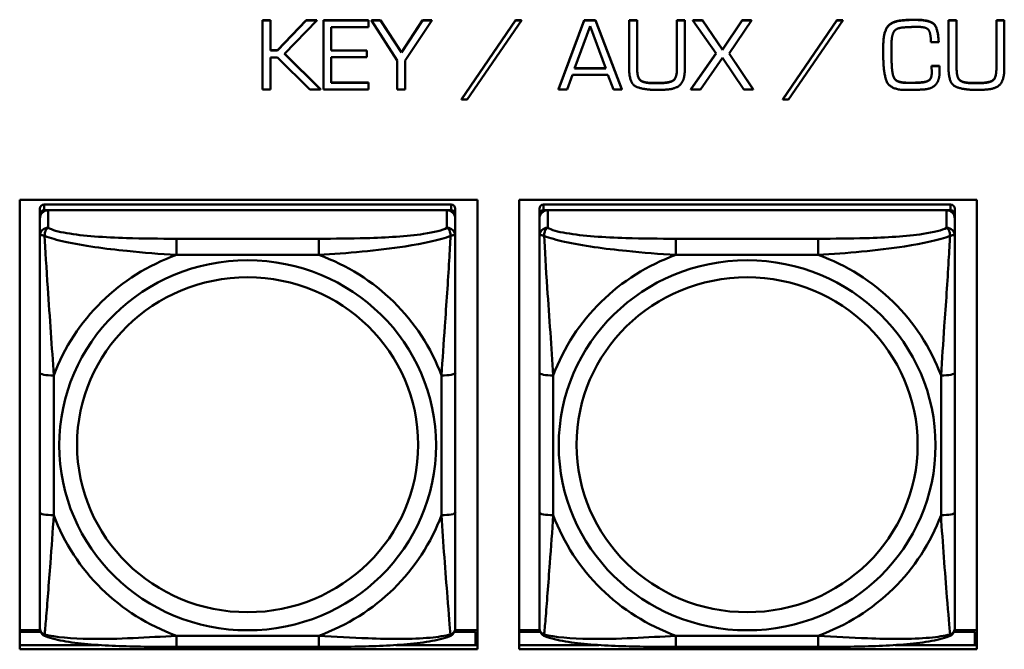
# Model space of a CAD drawing. Header units: inches. Extents: x 0.8 to 72.9, y -7.8 to 49.3.
# Tile 162 of 256: x 43.2 to 44.6, y 19.5 to 20.4. Entities that reach past the tile are written whole.
import ezdxf

# ---------------------------------------------------------------- set-up
doc = ezdxf.new("R2010")
doc.units = ezdxf.units.IN
doc.header["$MEASUREMENT"] = 0
doc.layers.add('Visible Edges(ROSSANSI)', color=7, linetype='Continuous', lineweight=50)
doc.layers.add('Visible Tangent Edges(ROSSANSI)', color=7, linetype='Continuous', lineweight=50)

msp = doc.modelspace()

# ---------------------------------------------------------------- linework, layer by layer
at = {"layer": 'Visible Edges(ROSSANSI)'}
for p, q in [((43.5072, 20.4251), (43.5072, 20.4247)), ((43.5072, 20.4251), (43.5186, 20.4251)), ((43.5072, 20.4247), (43.5072, 20.3266)), ((43.5186, 20.4247), (43.5072, 20.4247)), ((43.5186, 20.4251), (43.5186, 20.4247)), ((43.5186, 20.382), (43.5186, 20.4247)), ((43.5285, 20.3824), (43.5693, 20.4251)), ((43.5693, 20.4247), (43.5285, 20.382)), ((43.5384, 20.3772), (43.5842, 20.4247)), ((43.5693, 20.4251), (43.5693, 20.4247)), ((43.5693, 20.4251), (43.5842, 20.4251)), ((43.5842, 20.4247), (43.5693, 20.4247)), ((43.5842, 20.4251), (43.5842, 20.4247)), ((43.5937, 20.4251), (43.5937, 20.4247)), ((43.5937, 20.4251), (43.6579, 20.4251)), ((43.5937, 20.4247), (43.5937, 20.3266)), ((43.6579, 20.4247), (43.5937, 20.4247)), ((43.6579, 20.4251), (43.6579, 20.4247)), ((43.6579, 20.4149), (43.6579, 20.4247)), ((43.662, 20.4251), (43.662, 20.4247)), ((43.662, 20.4251), (43.6751, 20.4251)), ((43.662, 20.4247), (43.6988, 20.3676)), ((43.6751, 20.4247), (43.662, 20.4247)), ((43.6751, 20.4251), (43.6751, 20.4247)), ((43.6751, 20.4251), (43.7048, 20.3792)), ((43.7048, 20.3788), (43.6751, 20.4247)), ((43.7048, 20.3792), (43.7344, 20.4251)), ((43.7344, 20.4247), (43.7048, 20.3788)), ((43.71, 20.3676), (43.7478, 20.4247)), ((43.7344, 20.4251), (43.7344, 20.4247)), ((43.7344, 20.4251), (43.7478, 20.4251)), ((43.7478, 20.4247), (43.7344, 20.4247)), ((43.7478, 20.4251), (43.7478, 20.4247)), ((43.7898, 20.3125), (43.8669, 20.4251)), ((43.8669, 20.4247), (43.7898, 20.3121)), ((43.7979, 20.3121), (43.8753, 20.4247)), ((43.8669, 20.4251), (43.8669, 20.4247)), ((43.8669, 20.4251), (43.8753, 20.4251)), ((43.8753, 20.4247), (43.8669, 20.4247)), ((43.8753, 20.4251), (43.8753, 20.4247)), ((43.9281, 20.3269), (43.9645, 20.4251)), ((43.9645, 20.4247), (43.9281, 20.3266)), ((43.9645, 20.4251), (43.9645, 20.4247)), ((43.9645, 20.4251), (43.9806, 20.4251)), ((43.9806, 20.4247), (43.9645, 20.4247)), ((43.9806, 20.4251), (43.9806, 20.4247)), ((43.9806, 20.4251), (44.0179, 20.3269)), ((44.0179, 20.3266), (43.9806, 20.4247)), ((44.0283, 20.4251), (44.0283, 20.4247)), ((44.0283, 20.4251), (44.0397, 20.4251)), ((44.0283, 20.4247), (44.0283, 20.356)), ((44.0397, 20.4247), (44.0283, 20.4247)), ((44.0397, 20.4251), (44.0397, 20.4247)), ((44.0397, 20.356), (44.0397, 20.4247)), ((44.0962, 20.4251), (44.0962, 20.4247)), ((44.0962, 20.4251), (44.1075, 20.4251)), ((44.0962, 20.4247), (44.0962, 20.356)), ((44.1075, 20.4247), (44.0962, 20.4247)), ((44.1075, 20.4251), (44.1075, 20.4247)), ((44.1075, 20.356), (44.1075, 20.4247)), ((44.119, 20.4251), (44.119, 20.4247)), ((44.119, 20.4251), (44.1326, 20.4251)), ((44.119, 20.4247), (44.1518, 20.3774)), ((44.1326, 20.4247), (44.119, 20.4247)), ((44.1326, 20.4251), (44.1326, 20.4247)), ((44.1326, 20.4251), (44.1609, 20.3832)), ((44.1609, 20.3828), (44.1326, 20.4247)), ((44.1609, 20.3832), (44.189, 20.4251)), ((44.189, 20.4247), (44.1609, 20.3828)), ((44.1704, 20.3774), (44.2021, 20.4247)), ((44.189, 20.4251), (44.189, 20.4247)), ((44.189, 20.4251), (44.2021, 20.4251)), ((44.2021, 20.4247), (44.189, 20.4247)), ((44.2021, 20.4251), (44.2021, 20.4247)), ((44.2466, 20.3125), (44.3237, 20.4251)), ((44.3237, 20.4247), (44.2466, 20.3121)), ((44.2548, 20.3121), (44.3322, 20.4247)), ((44.3237, 20.4251), (44.3237, 20.4247)), ((44.3237, 20.4251), (44.3322, 20.4251)), ((44.3322, 20.4247), (44.3237, 20.4247)), ((44.3322, 20.4251), (44.3322, 20.4247)), ((44.4824, 20.4251), (44.4824, 20.4247)), ((44.4824, 20.4251), (44.4938, 20.4251)), ((44.4824, 20.4247), (44.4824, 20.356)), ((44.4938, 20.4247), (44.4824, 20.4247)), ((44.4938, 20.4251), (44.4938, 20.4247)), ((44.4938, 20.356), (44.4938, 20.4247)), ((44.5503, 20.4251), (44.5503, 20.4247)), ((44.5503, 20.4251), (44.5616, 20.4251)), ((44.5503, 20.4247), (44.5503, 20.356)), ((44.5616, 20.4247), (44.5503, 20.4247)), ((44.5616, 20.4251), (44.5616, 20.4247)), ((44.5616, 20.356), (44.5616, 20.4247)), ((43.6046, 20.4149), (43.6579, 20.4149)), ((43.6046, 20.3817), (43.6046, 20.4149)), ((43.9507, 20.3563), (43.9727, 20.4166)), ((43.9727, 20.4166), (43.995, 20.3563)), ((44.3896, 20.3914), (44.3896, 20.391)), ((44.4013, 20.39), (44.4013, 20.3917)), ((44.4572, 20.3939), (44.4683, 20.3939)), ((44.4683, 20.3943), (44.4683, 20.3939)), ((43.5186, 20.3824), (43.5285, 20.3824)), ((43.5285, 20.382), (43.5186, 20.382)), ((43.5285, 20.3824), (43.5285, 20.382)), ((43.5386, 20.3774), (43.5896, 20.3269)), ((43.6046, 20.382), (43.6556, 20.382)), ((43.6556, 20.3817), (43.6046, 20.3817)), ((43.6556, 20.382), (43.6556, 20.3817)), ((43.6556, 20.3724), (43.6556, 20.3817)), ((43.7048, 20.3792), (43.7048, 20.3788)), ((44.1161, 20.3269), (44.1517, 20.3776)), ((44.1518, 20.3774), (44.1161, 20.3266)), ((44.1609, 20.3832), (44.1609, 20.3828)), ((44.2047, 20.3266), (44.1704, 20.3774)), ((44.1705, 20.3776), (44.2047, 20.3269)), ((44.3896, 20.391), (44.3896, 20.3757)), ((44.4013, 20.3903), (44.4014, 20.3746)), ((44.4014, 20.3742), (44.4013, 20.39)), ((43.5186, 20.3721), (43.5285, 20.3721)), ((43.5186, 20.3266), (43.5186, 20.3721)), ((43.5285, 20.3721), (43.5742, 20.3266)), ((43.5896, 20.3266), (43.5384, 20.3772)), ((43.6046, 20.3724), (43.6556, 20.3724)), ((43.6046, 20.336), (43.6046, 20.3724)), ((43.6988, 20.3676), (43.6988, 20.3266)), ((43.71, 20.3266), (43.71, 20.3676)), ((44.1299, 20.3266), (44.1609, 20.3716)), ((44.1609, 20.3716), (44.1914, 20.3266)), ((44.4014, 20.3746), (44.4014, 20.3742)), ((44.4014, 20.3691), (44.4014, 20.3742)), ((43.995, 20.3563), (43.9507, 20.3563)), ((43.9508, 20.3566), (43.9948, 20.3566)), ((44.4582, 20.3602), (44.4582, 20.3598)), ((44.4582, 20.3602), (44.4693, 20.3602)), ((44.4693, 20.3598), (44.4582, 20.3598)), ((44.4582, 20.3575), (44.4582, 20.3571)), ((44.4693, 20.3602), (44.4693, 20.3598)), ((44.4696, 20.3512), (44.4696, 20.3508)), ((43.6046, 20.3364), (43.6579, 20.3364)), ((43.6579, 20.336), (43.6046, 20.336)), ((43.6579, 20.3364), (43.6579, 20.336)), ((43.6579, 20.3266), (43.6579, 20.336)), ((43.9401, 20.3266), (43.9477, 20.3473)), ((43.9477, 20.3473), (43.9982, 20.3473)), ((43.9982, 20.3473), (44.0061, 20.3266)), ((44.0614, 20.3359), (44.0724, 20.3359)), ((44.0724, 20.3355), (44.0614, 20.3355)), ((44.4053, 20.3424), (44.4053, 20.342)), ((44.4188, 20.3364), (44.4188, 20.336)), ((44.4441, 20.3367), (44.4441, 20.3363)), ((44.5155, 20.3359), (44.5265, 20.3359)), ((44.5265, 20.3355), (44.5155, 20.3355)), ((43.5072, 20.3266), (43.5186, 20.3266)), ((43.5742, 20.3266), (43.5896, 20.3266)), ((43.5896, 20.3269), (43.5896, 20.3266)), ((43.5937, 20.3266), (43.6579, 20.3266)), ((43.6988, 20.3266), (43.71, 20.3266)), ((43.9281, 20.3269), (43.9281, 20.3266)), ((43.9281, 20.3266), (43.9401, 20.3266)), ((44.0061, 20.3266), (44.0179, 20.3266)), ((44.0179, 20.3269), (44.0179, 20.3266)), ((44.1161, 20.3269), (44.1161, 20.3266)), ((44.1161, 20.3266), (44.1299, 20.3266)), ((44.1914, 20.3266), (44.2047, 20.3266)), ((44.2047, 20.3269), (44.2047, 20.3266)), ((44.4175, 20.3259), (44.4314, 20.3261)), ((43.7898, 20.3125), (43.7898, 20.3121)), ((43.7898, 20.3121), (43.7979, 20.3121)), ((44.2466, 20.3125), (44.2466, 20.3121)), ((44.2466, 20.3121), (44.2548, 20.3121)), ((43.162, 19.5309), (43.162, 20.1696)), ((43.162, 20.1696), (43.8126, 20.1696)), ((43.8126, 20.1696), (43.8126, 19.5309)), ((43.872, 19.5309), (43.872, 20.1696)), ((43.872, 20.1696), (44.5226, 20.1696)), ((44.5226, 20.1696), (44.5226, 19.5309)), ((43.1907, 20.1572), (43.1907, 20.149)), ((43.7753, 20.163), (43.1966, 20.163)), ((43.1966, 20.1548), (43.7753, 20.1548)), ((43.7694, 20.1548), (43.2025, 20.1548)), ((43.7812, 20.149), (43.7812, 20.1572)), ((43.9007, 20.1572), (43.9007, 20.149)), ((44.4853, 20.163), (43.9066, 20.163)), ((43.9066, 20.1548), (44.4853, 20.1548)), ((44.4794, 20.1548), (43.9125, 20.1548)), ((44.4912, 20.149), (44.4912, 20.1572)), ((43.1907, 20.1432), (43.1907, 20.149)), ((43.1907, 20.1432), (43.1907, 20.1183)), ((43.7812, 20.149), (43.7812, 20.1432)), ((43.7812, 20.1183), (43.7812, 20.1432)), ((43.9007, 20.1432), (43.9007, 20.149)), ((43.9007, 20.1432), (43.9007, 20.1183)), ((44.4912, 20.149), (44.4912, 20.1432)), ((44.4912, 20.1183), (44.4912, 20.1432)), ((43.1907, 19.9238), (43.1907, 19.7252)), ((43.7812, 19.7252), (43.7812, 19.9238)), ((43.9007, 19.9238), (43.9007, 19.7252)), ((44.4912, 19.7252), (44.4912, 19.9238)), ((43.1911, 19.5581), (43.162, 19.5581)), ((43.162, 19.5558), (43.192, 19.5558)), ((43.78, 19.5558), (43.8097, 19.5558)), ((43.8126, 19.5581), (43.7808, 19.5581)), ((43.8097, 19.5558), (43.8097, 19.537)), ((43.9011, 19.5581), (43.872, 19.5581)), ((43.872, 19.5558), (43.902, 19.5558)), ((44.49, 19.5558), (44.5197, 19.5558)), ((44.5226, 19.5581), (44.4908, 19.5581)), ((44.5197, 19.5558), (44.5197, 19.537)), ((43.8126, 19.5479), (43.8097, 19.5479)), ((44.5226, 19.5479), (44.5197, 19.5479)), ((43.162, 19.537), (43.2754, 19.537)), ((43.8126, 19.5309), (43.162, 19.5309)), ((43.5871, 19.5342), (43.3848, 19.5342)), ((43.6965, 19.537), (43.8126, 19.537)), ((43.872, 19.537), (43.9854, 19.537)), ((44.5226, 19.5309), (43.872, 19.5309)), ((44.2971, 19.5342), (44.0948, 19.5342)), ((44.4065, 19.537), (44.5226, 19.537))]:
    msp.add_line(p, q, dxfattribs=at)
for centre, major_axis, start_param, end_param in [((43.1966, 20.1572), (-0.00591, 0), 4.712389, 6.283185), ((43.2025, 20.1432), (-0.0118, 0), 4.712389, 6.283185), ((43.1966, 20.149), (-0.00591, 0), 4.712389, 6.283185), ((43.7694, 20.1432), (0.0118, 0), 0, 1.570796), ((43.7753, 20.1572), (0.00591, 0), 0, 1.570796), ((43.7753, 20.149), (0.00591, 0), 0, 1.570796), ((43.9066, 20.1572), (-0.00591, 0), 4.712389, 6.283185), ((43.9125, 20.1432), (-0.0118, 0), 4.712389, 6.283185), ((43.9066, 20.149), (-0.00591, 0), 4.712389, 6.283185), ((44.4794, 20.1432), (0.0118, 0), 0, 1.570796), ((44.4853, 20.1572), (0.00591, 0), 0, 1.570796), ((44.4853, 20.149), (0.00591, 0), 0, 1.570796)]:
    msp.add_ellipse(centre, major_axis=major_axis, ratio=0.981793, start_param=start_param, end_param=end_param, dxfattribs=at)
for points in [[(44.3896, 20.3914), (44.3896, 20.4054), (44.3996, 20.423), (44.415, 20.4246)], [(44.415, 20.4243), (44.3996, 20.4226), (44.3896, 20.405), (44.3896, 20.391)], [(44.415, 20.4246), (44.4175, 20.4249), (44.4224, 20.4253), (44.4248, 20.4255)], [(44.4248, 20.4251), (44.4224, 20.425), (44.4175, 20.4245), (44.415, 20.4243)], [(44.4248, 20.4255), (44.4272, 20.4256), (44.4322, 20.4256), (44.4345, 20.4256)], [(44.4345, 20.4253), (44.4322, 20.4253), (44.4272, 20.4253), (44.4248, 20.4251)], [(44.4345, 20.4256), (44.4546, 20.4256), (44.4673, 20.4146), (44.4683, 20.3943)], [(44.4683, 20.3939), (44.4673, 20.4142), (44.4546, 20.4253), (44.4345, 20.4253)], [(44.4013, 20.3917), (44.4013, 20.4022), (44.4071, 20.4139), (44.4182, 20.4146)], [(44.4182, 20.4146), (44.4234, 20.4151), (44.4341, 20.4154), (44.4394, 20.4154)], [(44.4394, 20.4154), (44.4518, 20.4154), (44.4572, 20.405), (44.4572, 20.3939)], [(44.3896, 20.3757), (44.3896, 20.3747), (44.3896, 20.3728), (44.3896, 20.3718)], [(44.3896, 20.3718), (44.3896, 20.3711), (44.3896, 20.3701), (44.3896, 20.3695)], [(44.3896, 20.3695), (44.3897, 20.354), (44.3969, 20.3273), (44.4175, 20.3259)], [(44.4014, 20.3695), (44.4014, 20.3671), (44.4015, 20.3619), (44.4017, 20.3593)], [(44.4017, 20.3589), (44.4015, 20.3616), (44.4014, 20.3667), (44.4014, 20.3691)], [(44.0283, 20.356), (44.0283, 20.3346), (44.0494, 20.3259), (44.0677, 20.3259)], [(44.0397, 20.3563), (44.0397, 20.3437), (44.0488, 20.3359), (44.0614, 20.3359)], [(44.0614, 20.3355), (44.0488, 20.3355), (44.0397, 20.3433), (44.0397, 20.356)], [(44.0724, 20.3359), (44.0857, 20.3359), (44.0962, 20.343), (44.0962, 20.3563)], [(44.0962, 20.356), (44.0962, 20.3426), (44.0857, 20.3355), (44.0724, 20.3355)], [(44.0789, 20.3262), (44.0957, 20.3269), (44.1075, 20.3408), (44.1075, 20.356)], [(44.4017, 20.3593), (44.402, 20.3545), (44.4035, 20.3457), (44.4053, 20.3424)], [(44.4053, 20.342), (44.4035, 20.3453), (44.402, 20.3541), (44.4017, 20.3589)], [(44.4476, 20.3266), (44.4593, 20.3275), (44.4696, 20.3401), (44.4696, 20.3508)], [(44.4582, 20.3598), (44.4582, 20.3585), (44.4582, 20.3557), (44.4584, 20.3544)], [(44.4584, 20.3544), (44.4584, 20.3529), (44.4584, 20.3501), (44.4584, 20.3488)], [(44.4693, 20.3602), (44.4693, 20.3592), (44.4695, 20.3568), (44.4695, 20.3558)], [(44.4695, 20.3554), (44.4695, 20.3564), (44.4693, 20.3588), (44.4693, 20.3598)], [(44.4695, 20.3558), (44.4695, 20.3546), (44.4696, 20.3524), (44.4696, 20.3512)], [(44.4696, 20.3508), (44.4696, 20.352), (44.4695, 20.3543), (44.4695, 20.3554)], [(44.4824, 20.356), (44.4824, 20.3346), (44.5035, 20.3259), (44.5218, 20.3259)], [(44.4938, 20.3563), (44.4938, 20.3437), (44.5029, 20.3359), (44.5155, 20.3359)], [(44.5155, 20.3355), (44.5029, 20.3355), (44.4938, 20.3433), (44.4938, 20.356)], [(44.5265, 20.3359), (44.5398, 20.3359), (44.5503, 20.343), (44.5503, 20.3563)], [(44.5503, 20.356), (44.5503, 20.3426), (44.5398, 20.3355), (44.5265, 20.3355)], [(44.533, 20.3262), (44.5498, 20.3269), (44.5616, 20.3408), (44.5616, 20.356)], [(44.4053, 20.3424), (44.4071, 20.3393), (44.4146, 20.3367), (44.4188, 20.3364)], [(44.4188, 20.336), (44.4146, 20.3363), (44.4071, 20.3389), (44.4053, 20.342)], [(44.4188, 20.3364), (44.4204, 20.3362), (44.4237, 20.3361), (44.4252, 20.3361)], [(44.4252, 20.3357), (44.4237, 20.3357), (44.4204, 20.3358), (44.4188, 20.336)], [(44.4252, 20.3361), (44.4301, 20.3361), (44.4395, 20.3362), (44.4441, 20.3367)], [(44.4441, 20.3363), (44.4395, 20.3358), (44.4301, 20.3357), (44.4252, 20.3357)], [(44.4441, 20.3367), (44.4508, 20.3372), (44.4581, 20.3422), (44.4584, 20.3492)], [(44.4584, 20.3488), (44.4581, 20.3418), (44.4508, 20.3368), (44.4441, 20.3363)], [(44.0677, 20.3259), (44.0706, 20.3259), (44.0761, 20.3261), (44.0789, 20.3262)], [(44.4314, 20.3261), (44.4355, 20.3261), (44.4435, 20.3262), (44.4476, 20.3266)], [(44.5218, 20.3259), (44.5247, 20.3259), (44.5302, 20.3261), (44.533, 20.3262)]]:
    msp.add_open_spline(points, degree=2, dxfattribs=at)
for points, knots in [([(43.1907, 20.1183), (43.1907, 20.1092), (43.1907, 20.0939), (43.1907, 20.0767), (43.1907, 20.0503), (43.1907, 20.02), (43.1907, 19.9906), (43.1907, 19.9682), (43.1907, 19.9458), (43.1907, 19.9238)], [-0.7968224, -0.7968224, -0.7968224, -0.7968224, -0.6514613, -0.6514613, -0.6514613, -0.427691, -0.427691, -0.427691, -0.2569517, -0.2569517, -0.2569517, -0.2569517]), ([(43.7812, 19.9238), (43.7812, 19.947), (43.7812, 19.9708), (43.7812, 19.9944), (43.7812, 20.0255), (43.7812, 20.0578), (43.7812, 20.0846), (43.7812, 20.0985), (43.7812, 20.1106), (43.7812, 20.1183)], [0.2569537, 0.2569537, 0.2569537, 0.2569537, 0.4371919, 0.4371919, 0.4371919, 0.6739428, 0.6739428, 0.6739428, 0.7963818, 0.7963818, 0.7963818, 0.7963818]), ([(43.9007, 20.1183), (43.9007, 20.1092), (43.9007, 20.0939), (43.9007, 20.0767), (43.9007, 20.0503), (43.9007, 20.02), (43.9007, 19.9906), (43.9007, 19.9682), (43.9007, 19.9458), (43.9007, 19.9238)], [-0.7968224, -0.7968224, -0.7968224, -0.7968224, -0.6514613, -0.6514613, -0.6514613, -0.427691, -0.427691, -0.427691, -0.2569517, -0.2569517, -0.2569517, -0.2569517]), ([(44.4912, 19.9238), (44.4912, 19.947), (44.4912, 19.9708), (44.4912, 19.9944), (44.4912, 20.0255), (44.4912, 20.0578), (44.4912, 20.0846), (44.4912, 20.0985), (44.4912, 20.1106), (44.4912, 20.1183)], [0.2569537, 0.2569537, 0.2569537, 0.2569537, 0.4371919, 0.4371919, 0.4371919, 0.6739428, 0.6739428, 0.6739428, 0.7963818, 0.7963818, 0.7963818, 0.7963818]), ([(43.1907, 19.7252), (43.1907, 19.702), (43.1907, 19.6786), (43.1907, 19.6564), (43.1907, 19.6272), (43.1907, 19.5989), (43.1907, 19.5801), (43.1907, 19.5703), (43.1907, 19.5635), (43.1907, 19.5617)], [0.2569537, 0.2569537, 0.2569537, 0.2569537, 0.4371919, 0.4371919, 0.4371919, 0.6739428, 0.6739428, 0.6739428, 0.7963818, 0.7963818, 0.7963818, 0.7963818]), ([(43.7812, 19.5617), (43.7812, 19.5638), (43.7812, 19.5731), (43.7812, 19.5858), (43.7812, 19.6054), (43.7812, 19.6323), (43.7812, 19.66), (43.7812, 19.6811), (43.7812, 19.7032), (43.7812, 19.7252)], [-0.7968224, -0.7968224, -0.7968224, -0.7968224, -0.6514613, -0.6514613, -0.6514613, -0.427691, -0.427691, -0.427691, -0.2569517, -0.2569517, -0.2569517, -0.2569517]), ([(43.9007, 19.7252), (43.9007, 19.702), (43.9007, 19.6786), (43.9007, 19.6564), (43.9007, 19.6272), (43.9007, 19.5989), (43.9007, 19.5801), (43.9007, 19.5703), (43.9007, 19.5635), (43.9007, 19.5617)], [0.2569537, 0.2569537, 0.2569537, 0.2569537, 0.4371919, 0.4371919, 0.4371919, 0.6739428, 0.6739428, 0.6739428, 0.7963818, 0.7963818, 0.7963818, 0.7963818]), ([(44.4912, 19.5617), (44.4912, 19.5638), (44.4912, 19.5731), (44.4912, 19.5858), (44.4912, 19.6054), (44.4912, 19.6323), (44.4912, 19.66), (44.4912, 19.6811), (44.4912, 19.7032), (44.4912, 19.7252)], [-0.7968224, -0.7968224, -0.7968224, -0.7968224, -0.6514613, -0.6514613, -0.6514613, -0.427691, -0.427691, -0.427691, -0.2569517, -0.2569517, -0.2569517, -0.2569517]), ([(43.1987, 19.5494), (43.1977, 19.5498), (43.1966, 19.5504), (43.1946, 19.552), (43.1937, 19.5529), (43.1924, 19.5549), (43.1919, 19.5559), (43.1912, 19.5578), (43.191, 19.5586), (43.1907, 19.5603), (43.1907, 19.561), (43.1907, 19.5617)], [0.02510739, 0.02510739, 0.02510739, 0.02510739, 0.03073999, 0.03073999, 0.03637259, 0.03637259, 0.0420052, 0.0420052, 0.0476378, 0.0476378, 0.0532704, 0.0532704, 0.0532704, 0.0532704]), ([(43.7732, 19.5494), (43.7743, 19.5498), (43.7753, 19.5504), (43.7773, 19.552), (43.7782, 19.5529), (43.7795, 19.5549), (43.78, 19.5559), (43.7807, 19.5578), (43.7809, 19.5586), (43.7812, 19.5603), (43.7812, 19.561), (43.7812, 19.5617)], [0.02510739, 0.02510739, 0.02510739, 0.02510739, 0.03073999, 0.03073999, 0.03637259, 0.03637259, 0.0420052, 0.0420052, 0.0476378, 0.0476378, 0.0532704, 0.0532704, 0.0532704, 0.0532704]), ([(43.9087, 19.5494), (43.9077, 19.5498), (43.9066, 19.5504), (43.9046, 19.552), (43.9037, 19.5529), (43.9024, 19.5549), (43.9019, 19.5559), (43.9012, 19.5578), (43.901, 19.5586), (43.9007, 19.5603), (43.9007, 19.561), (43.9007, 19.5617)], [0.02510739, 0.02510739, 0.02510739, 0.02510739, 0.03073999, 0.03073999, 0.03637259, 0.03637259, 0.0420052, 0.0420052, 0.0476378, 0.0476378, 0.0532704, 0.0532704, 0.0532704, 0.0532704]), ([(44.4832, 19.5494), (44.4843, 19.5498), (44.4853, 19.5504), (44.4873, 19.552), (44.4882, 19.5529), (44.4895, 19.5549), (44.49, 19.5559), (44.4907, 19.5578), (44.4909, 19.5586), (44.4912, 19.5603), (44.4912, 19.561), (44.4912, 19.5617)], [0.02510739, 0.02510739, 0.02510739, 0.02510739, 0.03073999, 0.03073999, 0.03637259, 0.03637259, 0.0420052, 0.0420052, 0.0476378, 0.0476378, 0.0532704, 0.0532704, 0.0532704, 0.0532704]), ([(43.3848, 19.5342), (43.3713, 19.5342), (43.3576, 19.5343), (43.3303, 19.5347), (43.3167, 19.535), (43.2899, 19.536), (43.2766, 19.5368), (43.2509, 19.5389), (43.2387, 19.5402), (43.2166, 19.5439), (43.2072, 19.5459), (43.1987, 19.5494)], [0.2569517, 0.2569517, 0.2569517, 0.2569517, 0.3597049, 0.3597049, 0.4624581, 0.4624581, 0.5652112, 0.5652112, 0.6679644, 0.6679644, 0.7707176, 0.7707176, 0.7707176, 0.7707176]), ([(43.7732, 19.5494), (43.7648, 19.5459), (43.7553, 19.5439), (43.7332, 19.5402), (43.721, 19.5389), (43.6953, 19.5368), (43.682, 19.536), (43.6552, 19.535), (43.6416, 19.5347), (43.6143, 19.5343), (43.6006, 19.5342), (43.5871, 19.5342)], [-0.7703505, -0.7703505, -0.7703505, -0.7703505, -0.6676711, -0.6676711, -0.5649918, -0.5649918, -0.4623124, -0.4623124, -0.3596331, -0.3596331, -0.2569537, -0.2569537, -0.2569537, -0.2569537]), ([(44.0948, 19.5342), (44.0813, 19.5342), (44.0676, 19.5343), (44.0403, 19.5347), (44.0267, 19.535), (43.9999, 19.536), (43.9866, 19.5368), (43.9609, 19.5389), (43.9487, 19.5402), (43.9266, 19.5439), (43.9172, 19.5459), (43.9087, 19.5494)], [0.2569517, 0.2569517, 0.2569517, 0.2569517, 0.3597049, 0.3597049, 0.4624581, 0.4624581, 0.5652112, 0.5652112, 0.6679644, 0.6679644, 0.7707176, 0.7707176, 0.7707176, 0.7707176]), ([(44.4832, 19.5494), (44.4748, 19.5459), (44.4653, 19.5439), (44.4432, 19.5402), (44.431, 19.5389), (44.4053, 19.5368), (44.392, 19.536), (44.3652, 19.535), (44.3516, 19.5347), (44.3243, 19.5343), (44.3106, 19.5342), (44.2971, 19.5342)], [-0.7703505, -0.7703505, -0.7703505, -0.7703505, -0.6676711, -0.6676711, -0.5649918, -0.5649918, -0.4623124, -0.4623124, -0.3596331, -0.3596331, -0.2569537, -0.2569537, -0.2569537, -0.2569537])]:
    msp.add_open_spline(points, degree=3, knots=knots, dxfattribs=at)
at = {"layer": 'Visible Tangent Edges(ROSSANSI)'}
for p, q in [((44.415, 20.4246), (44.415, 20.4243)), ((44.4248, 20.4255), (44.4248, 20.4251)), ((44.4345, 20.4256), (44.4345, 20.4253)), ((44.4017, 20.3593), (44.4017, 20.3589)), ((44.4695, 20.3558), (44.4695, 20.3554)), ((44.0614, 20.3359), (44.0614, 20.3355)), ((44.0724, 20.3359), (44.0724, 20.3355)), ((44.4252, 20.3361), (44.4252, 20.3357)), ((44.5155, 20.3359), (44.5155, 20.3355)), ((44.5265, 20.3359), (44.5265, 20.3355)), ((43.1966, 20.1548), (43.1966, 20.163)), ((43.2025, 20.1299), (43.2025, 20.1548)), ((43.7694, 20.1548), (43.7694, 20.1299)), ((43.7753, 20.163), (43.7753, 20.1548)), ((43.9066, 20.1548), (43.9066, 20.163)), ((43.9125, 20.1299), (43.9125, 20.1548)), ((44.4794, 20.1548), (44.4794, 20.1299)), ((44.4853, 20.163), (44.4853, 20.1548)), ((43.3848, 20.1144), (43.3848, 20.0913)), ((43.5871, 20.1144), (43.3848, 20.1144)), ((43.5871, 20.1144), (43.5871, 20.0913)), ((44.0948, 20.1144), (44.0948, 20.0913)), ((44.2971, 20.1144), (44.0948, 20.1144)), ((44.2971, 20.1144), (44.2971, 20.0913)), ((43.3848, 20.0913), (43.5871, 20.0913)), ((44.0948, 20.0913), (44.2971, 20.0913)), ((43.2104, 19.7214), (43.2104, 19.9201)), ((43.7616, 19.9201), (43.7616, 19.7214)), ((43.9204, 19.7214), (43.9204, 19.9201)), ((44.4716, 19.9201), (44.4716, 19.7214)), ((43.5871, 19.5502), (43.3848, 19.5502)), ((43.3848, 19.5342), (43.3848, 19.5502)), ((43.5871, 19.5342), (43.5871, 19.5502)), ((44.2971, 19.5502), (44.0948, 19.5502)), ((44.0948, 19.5342), (44.0948, 19.5502)), ((44.2971, 19.5342), (44.2971, 19.5502))]:
    msp.add_line(p, q, dxfattribs=at)
for centre, major_axis, ratio, start_param, end_param in [((43.2025, 20.1183), (-0.0118, 0), 0.981793, 4.712389, 6.283185), ((43.7694, 20.1183), (0.0118, 0), 0.981793, 0, 1.570796), ((43.9125, 20.1183), (-0.0118, 0), 0.981793, 4.712389, 6.283185), ((44.4794, 20.1183), (0.0118, 0), 0.981793, 0, 1.570796), ((43.486, 19.8208), (-0.2936, 0), 0.981793, 5.064156, 5.931419), ((43.486, 19.8208), (0.2936, 0), 0.981793, 0.351767, 1.21903), ((44.196, 19.8208), (-0.2936, 0), 0.981793, 5.064156, 5.931419), ((44.196, 19.8208), (0.2936, 0), 0.981793, 0.351767, 1.21903), ((43.2104, 19.9238), (-0.0197, 0), 0.189952, 0, 1.570796), ((43.7616, 19.9238), (0.0197, 0), 0.189952, 4.712389, 6.283185), ((43.9204, 19.9238), (-0.0197, 0), 0.189952, 0, 1.570796), ((44.4716, 19.9238), (0.0197, 0), 0.189952, 4.712389, 6.283185), ((43.2104, 19.7252), (-0.0197, 0), 0.189952, 0, 1.570796), ((43.486, 19.8208), (-0.2936, 0), 0.981793, 0.351767, 1.21903), ((43.486, 19.8208), (0.2936, 0), 0.981793, 5.064156, 5.931419), ((43.7616, 19.7252), (0.0197, 0), 0.189952, 4.712389, 6.283185), ((43.9204, 19.7252), (-0.0197, 0), 0.189952, 0, 1.570796), ((44.196, 19.8208), (-0.2936, 0), 0.981793, 0.351767, 1.21903), ((44.196, 19.8208), (0.2936, 0), 0.981793, 5.064156, 5.931419), ((44.4716, 19.7252), (0.0197, 0), 0.189952, 4.712389, 6.283185)]:
    msp.add_ellipse(centre, major_axis=major_axis, ratio=ratio, start_param=start_param, end_param=end_param, dxfattribs=at)
for centre, major_axis in [((43.486, 19.8208), (-0.2678, 0)), ((44.196, 19.8208), (-0.2678, 0)), ((43.486, 19.8216), (-0.2424, 0)), ((44.196, 19.8216), (-0.2424, 0))]:
    msp.add_ellipse(centre, major_axis=major_axis, ratio=0.981793, dxfattribs=at)
for points, knots in [([(43.1975, 20.1184), (43.1975, 20.1195), (43.1976, 20.1205), (43.1978, 20.1225), (43.198, 20.1235), (43.1984, 20.1249), (43.1986, 20.1254), (43.199, 20.1261), (43.1991, 20.1264), (43.1994, 20.1269), (43.1996, 20.1273), (43.2002, 20.128), (43.2006, 20.1285), (43.2015, 20.1293), (43.202, 20.1296), (43.2025, 20.1299)], [-0.00023197, -0.00023197, -0.00023197, -0.00023197, 0.00913095, 0.00913095, 0.01983142, 0.01983142, 0.02651922, 0.02651922, 0.02986312, 0.02986312, 0.03521335, 0.03521335, 0.04377373, 0.04377373, 0.0532704, 0.0532704, 0.0532704, 0.0532704]), ([(43.3848, 20.1144), (43.3612, 20.1144), (43.3372, 20.1146), (43.3138, 20.1153), (43.2831, 20.1163), (43.2522, 20.1183), (43.229, 20.1223), (43.217, 20.1243), (43.2074, 20.1269), (43.2025, 20.1299)], [0.2569537, 0.2569537, 0.2569537, 0.2569537, 0.4371919, 0.4371919, 0.4371919, 0.6739428, 0.6739428, 0.6739428, 0.7963818, 0.7963818, 0.7963818, 0.7963818]), ([(43.7694, 20.1299), (43.7637, 20.1264), (43.7512, 20.1234), (43.736, 20.1212), (43.7126, 20.1177), (43.6834, 20.116), (43.6544, 20.1152), (43.6322, 20.1146), (43.6095, 20.1144), (43.5871, 20.1144)], [-0.7968224, -0.7968224, -0.7968224, -0.7968224, -0.6514613, -0.6514613, -0.6514613, -0.427691, -0.427691, -0.427691, -0.2569517, -0.2569517, -0.2569517, -0.2569517]), ([(43.7694, 20.1299), (43.77, 20.1296), (43.7705, 20.1293), (43.7713, 20.1285), (43.7717, 20.128), (43.7723, 20.1273), (43.7725, 20.1269), (43.7728, 20.1264), (43.773, 20.1261), (43.7733, 20.1254), (43.7735, 20.1249), (43.7739, 20.1235), (43.7741, 20.1225), (43.7744, 20.1205), (43.7744, 20.1195), (43.7744, 20.1184)], [-0.0532704, -0.0532704, -0.0532704, -0.0532704, -0.04377373, -0.04377373, -0.03521335, -0.03521335, -0.02986312, -0.02986312, -0.02651922, -0.02651922, -0.01983142, -0.01983142, -0.00913095, -0.00913095, 0.00023197, 0.00023197, 0.00023197, 0.00023197]), ([(43.9075, 20.1184), (43.9075, 20.1195), (43.9076, 20.1205), (43.9078, 20.1225), (43.908, 20.1235), (43.9084, 20.1249), (43.9086, 20.1254), (43.909, 20.1261), (43.9091, 20.1264), (43.9094, 20.1269), (43.9096, 20.1273), (43.9102, 20.128), (43.9106, 20.1285), (43.9115, 20.1293), (43.912, 20.1296), (43.9125, 20.1299)], [-0.00023197, -0.00023197, -0.00023197, -0.00023197, 0.00913095, 0.00913095, 0.01983142, 0.01983142, 0.02651922, 0.02651922, 0.02986312, 0.02986312, 0.03521335, 0.03521335, 0.04377373, 0.04377373, 0.0532704, 0.0532704, 0.0532704, 0.0532704]), ([(44.0948, 20.1144), (44.0712, 20.1144), (44.0472, 20.1146), (44.0238, 20.1153), (43.9931, 20.1163), (43.9622, 20.1183), (43.939, 20.1223), (43.927, 20.1243), (43.9174, 20.1269), (43.9125, 20.1299)], [0.2569537, 0.2569537, 0.2569537, 0.2569537, 0.4371919, 0.4371919, 0.4371919, 0.6739428, 0.6739428, 0.6739428, 0.7963818, 0.7963818, 0.7963818, 0.7963818]), ([(44.4794, 20.1299), (44.4737, 20.1264), (44.4612, 20.1234), (44.446, 20.1212), (44.4226, 20.1177), (44.3934, 20.116), (44.3644, 20.1152), (44.3422, 20.1146), (44.3195, 20.1144), (44.2971, 20.1144)], [-0.7968224, -0.7968224, -0.7968224, -0.7968224, -0.6514613, -0.6514613, -0.6514613, -0.427691, -0.427691, -0.427691, -0.2569517, -0.2569517, -0.2569517, -0.2569517]), ([(44.4794, 20.1299), (44.48, 20.1296), (44.4805, 20.1293), (44.4813, 20.1285), (44.4817, 20.128), (44.4823, 20.1273), (44.4825, 20.1269), (44.4828, 20.1264), (44.483, 20.1261), (44.4833, 20.1254), (44.4835, 20.1249), (44.4839, 20.1235), (44.4841, 20.1225), (44.4844, 20.1205), (44.4844, 20.1195), (44.4844, 20.1184)], [-0.0532704, -0.0532704, -0.0532704, -0.0532704, -0.04377373, -0.04377373, -0.03521335, -0.03521335, -0.02986312, -0.02986312, -0.02651922, -0.02651922, -0.01983142, -0.01983142, -0.00913095, -0.00913095, 0.00023197, 0.00023197, 0.00023197, 0.00023197]), ([(43.1907, 20.1183), (43.1907, 20.1185), (43.1908, 20.1187), (43.191, 20.1191), (43.1912, 20.1192), (43.1916, 20.1194), (43.1917, 20.1194), (43.1921, 20.1195), (43.1922, 20.1195), (43.1926, 20.1195), (43.1929, 20.1195), (43.1938, 20.1194), (43.1945, 20.1193), (43.1959, 20.1189), (43.1967, 20.1186), (43.1975, 20.1184)], [-0.0532704, -0.0532704, -0.0532704, -0.0532704, -0.04377373, -0.04377373, -0.03521335, -0.03521335, -0.02986312, -0.02986312, -0.02651922, -0.02651922, -0.01983142, -0.01983142, -0.00913095, -0.00913095, 0.00023197, 0.00023197, 0.00023197, 0.00023197]), ([(43.1975, 20.1184), (43.2052, 20.1154), (43.2152, 20.1125), (43.2522, 20.1044), (43.284, 20.1001), (43.3382, 20.0945), (43.3614, 20.0926), (43.3848, 20.0913)], [-0.7478145, -0.7478145, -0.7478145, -0.7478145, -0.6493253, -0.6493253, -0.427691, -0.427691, -0.2569537, -0.2569537, -0.2569537, -0.2569537]), ([(43.2104, 19.9201), (43.208, 19.9598), (43.2047, 20.0019), (43.2001, 20.0719), (43.1985, 20.0994), (43.1975, 20.1184)], [0.2569517, 0.2569517, 0.2569517, 0.2569517, 0.5559983, 0.5559983, 0.7482818, 0.7482818, 0.7482818, 0.7482818]), ([(43.5871, 20.0913), (43.6276, 20.0937), (43.67, 20.0974), (43.7356, 20.1075), (43.76, 20.1126), (43.7744, 20.1184)], [0.2569517, 0.2569517, 0.2569517, 0.2569517, 0.5559983, 0.5559983, 0.7482818, 0.7482818, 0.7482818, 0.7482818]), ([(43.7744, 20.1184), (43.7739, 20.1084), (43.7732, 20.0963), (43.7708, 20.0542), (43.7685, 20.021), (43.7646, 19.966), (43.763, 19.9429), (43.7616, 19.9201)], [-0.7478145, -0.7478145, -0.7478145, -0.7478145, -0.6493253, -0.6493253, -0.427691, -0.427691, -0.2569537, -0.2569537, -0.2569537, -0.2569537]), ([(43.7744, 20.1184), (43.7752, 20.1186), (43.776, 20.1189), (43.7774, 20.1193), (43.7781, 20.1194), (43.779, 20.1195), (43.7793, 20.1195), (43.7797, 20.1195), (43.7799, 20.1195), (43.7802, 20.1194), (43.7804, 20.1194), (43.7807, 20.1192), (43.7809, 20.1191), (43.7812, 20.1187), (43.7812, 20.1185), (43.7812, 20.1183)], [-0.00023197, -0.00023197, -0.00023197, -0.00023197, 0.00913095, 0.00913095, 0.01983142, 0.01983142, 0.02651922, 0.02651922, 0.02986312, 0.02986312, 0.03521335, 0.03521335, 0.04377373, 0.04377373, 0.0532704, 0.0532704, 0.0532704, 0.0532704]), ([(43.9007, 20.1183), (43.9007, 20.1185), (43.9008, 20.1187), (43.901, 20.1191), (43.9012, 20.1192), (43.9016, 20.1194), (43.9017, 20.1194), (43.9021, 20.1195), (43.9022, 20.1195), (43.9026, 20.1195), (43.9029, 20.1195), (43.9038, 20.1194), (43.9045, 20.1193), (43.9059, 20.1189), (43.9067, 20.1186), (43.9075, 20.1184)], [-0.0532704, -0.0532704, -0.0532704, -0.0532704, -0.04377373, -0.04377373, -0.03521335, -0.03521335, -0.02986312, -0.02986312, -0.02651922, -0.02651922, -0.01983142, -0.01983142, -0.00913095, -0.00913095, 0.00023197, 0.00023197, 0.00023197, 0.00023197]), ([(43.9075, 20.1184), (43.9152, 20.1154), (43.9252, 20.1125), (43.9622, 20.1044), (43.994, 20.1001), (44.0482, 20.0945), (44.0714, 20.0926), (44.0948, 20.0913)], [-0.7478145, -0.7478145, -0.7478145, -0.7478145, -0.6493253, -0.6493253, -0.427691, -0.427691, -0.2569537, -0.2569537, -0.2569537, -0.2569537]), ([(43.9204, 19.9201), (43.918, 19.9598), (43.9147, 20.0019), (43.9101, 20.0719), (43.9085, 20.0994), (43.9075, 20.1184)], [0.2569517, 0.2569517, 0.2569517, 0.2569517, 0.5559983, 0.5559983, 0.7482818, 0.7482818, 0.7482818, 0.7482818]), ([(44.2971, 20.0913), (44.3376, 20.0937), (44.38, 20.0974), (44.4456, 20.1075), (44.47, 20.1126), (44.4844, 20.1184)], [0.2569517, 0.2569517, 0.2569517, 0.2569517, 0.5559983, 0.5559983, 0.7482818, 0.7482818, 0.7482818, 0.7482818]), ([(44.4844, 20.1184), (44.4839, 20.1084), (44.4832, 20.0963), (44.4808, 20.0542), (44.4785, 20.021), (44.4746, 19.966), (44.473, 19.9429), (44.4716, 19.9201)], [-0.7478145, -0.7478145, -0.7478145, -0.7478145, -0.6493253, -0.6493253, -0.427691, -0.427691, -0.2569537, -0.2569537, -0.2569537, -0.2569537]), ([(44.4844, 20.1184), (44.4852, 20.1186), (44.486, 20.1189), (44.4874, 20.1193), (44.4881, 20.1194), (44.489, 20.1195), (44.4893, 20.1195), (44.4897, 20.1195), (44.4899, 20.1195), (44.4902, 20.1194), (44.4904, 20.1194), (44.4907, 20.1192), (44.4909, 20.1191), (44.4912, 20.1187), (44.4912, 20.1185), (44.4912, 20.1183)], [-0.00023197, -0.00023197, -0.00023197, -0.00023197, 0.00913095, 0.00913095, 0.01983142, 0.01983142, 0.02651922, 0.02651922, 0.02986312, 0.02986312, 0.03521335, 0.03521335, 0.04377373, 0.04377373, 0.0532704, 0.0532704, 0.0532704, 0.0532704]), ([(43.1975, 19.552), (43.198, 19.5571), (43.1987, 19.5646), (43.2012, 19.5953), (43.2034, 19.6244), (43.2073, 19.6759), (43.209, 19.6984), (43.2104, 19.7214)], [-0.7478145, -0.7478145, -0.7478145, -0.7478145, -0.6493253, -0.6493253, -0.427691, -0.427691, -0.2569537, -0.2569537, -0.2569537, -0.2569537]), ([(43.7616, 19.7214), (43.7639, 19.6817), (43.7672, 19.6406), (43.7719, 19.5817), (43.7735, 19.5612), (43.7744, 19.552)], [0.2569517, 0.2569517, 0.2569517, 0.2569517, 0.5559983, 0.5559983, 0.7482818, 0.7482818, 0.7482818, 0.7482818]), ([(43.9075, 19.552), (43.908, 19.5571), (43.9087, 19.5646), (43.9112, 19.5953), (43.9134, 19.6244), (43.9173, 19.6759), (43.919, 19.6984), (43.9204, 19.7214)], [-0.7478145, -0.7478145, -0.7478145, -0.7478145, -0.6493253, -0.6493253, -0.427691, -0.427691, -0.2569537, -0.2569537, -0.2569537, -0.2569537]), ([(44.4716, 19.7214), (44.4739, 19.6817), (44.4772, 19.6406), (44.4819, 19.5817), (44.4835, 19.5612), (44.4844, 19.552)], [0.2569517, 0.2569517, 0.2569517, 0.2569517, 0.5559983, 0.5559983, 0.7482818, 0.7482818, 0.7482818, 0.7482818]), ([(43.1975, 19.552), (43.1967, 19.5523), (43.1959, 19.5526), (43.1945, 19.5534), (43.1938, 19.554), (43.1929, 19.5549), (43.1926, 19.5553), (43.1922, 19.5559), (43.1921, 19.5561), (43.1917, 19.5567), (43.1916, 19.5571), (43.1912, 19.5581), (43.191, 19.5587), (43.1908, 19.5601), (43.1907, 19.5609), (43.1907, 19.5617)], [-0.00023197, -0.00023197, -0.00023197, -0.00023197, 0.00913095, 0.00913095, 0.01983142, 0.01983142, 0.02651922, 0.02651922, 0.02986312, 0.02986312, 0.03521335, 0.03521335, 0.04377373, 0.04377373, 0.0532704, 0.0532704, 0.0532704, 0.0532704]), ([(43.1987, 19.5494), (43.1986, 19.5494), (43.1984, 19.5495), (43.198, 19.5499), (43.1978, 19.5502), (43.1976, 19.551), (43.1975, 19.5515), (43.1975, 19.552)], [-0.02510739, -0.02510739, -0.02510739, -0.02510739, -0.01983142, -0.01983142, -0.00913095, -0.00913095, 0.00023197, 0.00023197, 0.00023197, 0.00023197]), ([(43.3848, 19.5502), (43.3443, 19.5478), (43.302, 19.5451), (43.2363, 19.5461), (43.2119, 19.548), (43.1975, 19.552)], [0.2569517, 0.2569517, 0.2569517, 0.2569517, 0.5559983, 0.5559983, 0.7482818, 0.7482818, 0.7482818, 0.7482818]), ([(43.7744, 19.552), (43.7667, 19.55), (43.7567, 19.5484), (43.7197, 19.5451), (43.688, 19.5453), (43.6337, 19.5474), (43.6105, 19.5487), (43.5871, 19.5502)], [-0.7478145, -0.7478145, -0.7478145, -0.7478145, -0.6493253, -0.6493253, -0.427691, -0.427691, -0.2569537, -0.2569537, -0.2569537, -0.2569537]), ([(43.7744, 19.552), (43.7744, 19.5515), (43.7744, 19.551), (43.7741, 19.5502), (43.7739, 19.5499), (43.7735, 19.5495), (43.7734, 19.5494), (43.7732, 19.5494)], [-0.00023197, -0.00023197, -0.00023197, -0.00023197, 0.00913095, 0.00913095, 0.01983142, 0.01983142, 0.02510739, 0.02510739, 0.02510739, 0.02510739]), ([(43.7812, 19.5617), (43.7812, 19.5609), (43.7812, 19.5601), (43.7809, 19.5587), (43.7807, 19.5581), (43.7804, 19.5571), (43.7802, 19.5567), (43.7799, 19.5561), (43.7797, 19.5559), (43.7793, 19.5553), (43.779, 19.5549), (43.7781, 19.554), (43.7774, 19.5534), (43.776, 19.5526), (43.7752, 19.5523), (43.7744, 19.552)], [-0.0532704, -0.0532704, -0.0532704, -0.0532704, -0.04377373, -0.04377373, -0.03521335, -0.03521335, -0.02986312, -0.02986312, -0.02651922, -0.02651922, -0.01983142, -0.01983142, -0.00913095, -0.00913095, 0.00023197, 0.00023197, 0.00023197, 0.00023197]), ([(43.9075, 19.552), (43.9067, 19.5523), (43.9059, 19.5526), (43.9045, 19.5534), (43.9038, 19.554), (43.9029, 19.5549), (43.9026, 19.5553), (43.9022, 19.5559), (43.9021, 19.5561), (43.9017, 19.5567), (43.9016, 19.5571), (43.9012, 19.5581), (43.901, 19.5587), (43.9008, 19.5601), (43.9007, 19.5609), (43.9007, 19.5617)], [-0.00023197, -0.00023197, -0.00023197, -0.00023197, 0.00913095, 0.00913095, 0.01983142, 0.01983142, 0.02651922, 0.02651922, 0.02986312, 0.02986312, 0.03521335, 0.03521335, 0.04377373, 0.04377373, 0.0532704, 0.0532704, 0.0532704, 0.0532704]), ([(43.9087, 19.5494), (43.9086, 19.5494), (43.9084, 19.5495), (43.908, 19.5499), (43.9078, 19.5502), (43.9076, 19.551), (43.9075, 19.5515), (43.9075, 19.552)], [-0.02510739, -0.02510739, -0.02510739, -0.02510739, -0.01983142, -0.01983142, -0.00913095, -0.00913095, 0.00023197, 0.00023197, 0.00023197, 0.00023197]), ([(44.0948, 19.5502), (44.0543, 19.5478), (44.012, 19.5451), (43.9463, 19.5461), (43.9219, 19.548), (43.9075, 19.552)], [0.2569517, 0.2569517, 0.2569517, 0.2569517, 0.5559983, 0.5559983, 0.7482818, 0.7482818, 0.7482818, 0.7482818]), ([(44.4844, 19.552), (44.4767, 19.55), (44.4667, 19.5484), (44.4297, 19.5451), (44.398, 19.5453), (44.3437, 19.5474), (44.3205, 19.5487), (44.2971, 19.5502)], [-0.7478145, -0.7478145, -0.7478145, -0.7478145, -0.6493253, -0.6493253, -0.427691, -0.427691, -0.2569537, -0.2569537, -0.2569537, -0.2569537]), ([(44.4844, 19.552), (44.4844, 19.5515), (44.4844, 19.551), (44.4841, 19.5502), (44.4839, 19.5499), (44.4835, 19.5495), (44.4834, 19.5494), (44.4832, 19.5494)], [-0.00023197, -0.00023197, -0.00023197, -0.00023197, 0.00913095, 0.00913095, 0.01983142, 0.01983142, 0.02510739, 0.02510739, 0.02510739, 0.02510739]), ([(44.4912, 19.5617), (44.4912, 19.5609), (44.4912, 19.5601), (44.4909, 19.5587), (44.4907, 19.5581), (44.4904, 19.5571), (44.4902, 19.5567), (44.4899, 19.5561), (44.4897, 19.5559), (44.4893, 19.5553), (44.489, 19.5549), (44.4881, 19.554), (44.4874, 19.5534), (44.486, 19.5526), (44.4852, 19.5523), (44.4844, 19.552)], [-0.0532704, -0.0532704, -0.0532704, -0.0532704, -0.04377373, -0.04377373, -0.03521335, -0.03521335, -0.02986312, -0.02986312, -0.02651922, -0.02651922, -0.01983142, -0.01983142, -0.00913095, -0.00913095, 0.00023197, 0.00023197, 0.00023197, 0.00023197])]:
    msp.add_open_spline(points, degree=3, knots=knots, dxfattribs=at)

doc.saveas('drawing.dxf')
